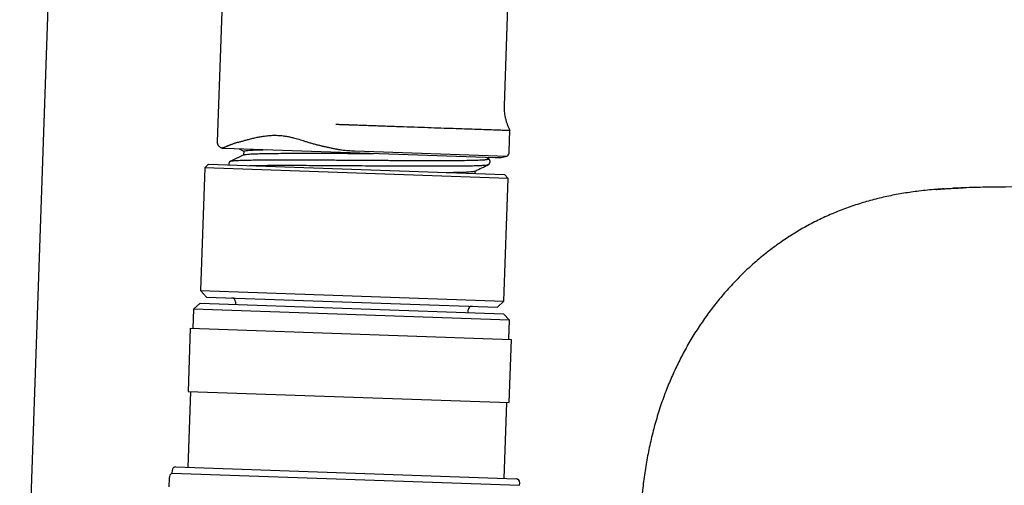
# Model space of a CAD drawing. Header units: millimetres. Extents: x 8 to 785, y 12 to 916.
# Tile 43 of 46: x 620 to 697, y 718 to 755. Entities that reach past the tile are written whole.
import ezdxf

# ---------------------------------------------------------------- set-up
doc = ezdxf.new("R2010")
doc.units = ezdxf.units.MM

msp = doc.modelspace()

# ---------------------------------------------------------------- linework, layer by layer
at = {"color": 7, "linetype": 'Continuous', "lineweight": 30}
for p, q in [((622.141, 765.138), (619.596, 692.249)), ((658.291, 744.522), (658.35, 746.221)), ((635.787, 744.807), (657.174, 744.061)), ((637.323, 744.287), (636.273, 743.785)), ((636.953, 744.762), (637.306, 744.562)), ((637.306, 744.57), (637.296, 744.274)), ((646.084, 744.595), (658.133, 744.174)), ((656.66, 743.975), (656.464, 744.085)), ((634.222, 743.261), (633.884, 733.567)), ((634.532, 743.55), (634.222, 743.261)), ((658.208, 742.424), (634.222, 743.261)), ((634.532, 743.55), (657.918, 742.734)), ((655.603, 742.815), (655.61, 743.016)), ((658.208, 742.424), (657.918, 742.734)), ((657.869, 732.729), (658.208, 742.424)), ((633.884, 733.567), (634.366, 733.05)), ((633.884, 733.567), (657.869, 732.729)), ((633.849, 732.568), (633.332, 732.085)), ((633.849, 732.568), (657.834, 731.73)), ((634.366, 733.05), (657.352, 732.247)), ((636.654, 732.67), (636.647, 732.47)), ((657.352, 732.247), (657.869, 732.729)), ((633.332, 732.085), (633.279, 730.586)), ((658.316, 731.213), (633.332, 732.085)), ((655.036, 731.828), (655.043, 732.028)), ((658.316, 731.213), (657.834, 731.73)), ((658.264, 729.714), (658.316, 731.213)), ((633.079, 730.593), (632.905, 725.596)), ((633.079, 730.593), (658.464, 729.707)), ((658.289, 724.71), (658.464, 729.707)), ((633.105, 725.589), (632.895, 719.593)), ((632.905, 725.596), (658.289, 724.71)), ((657.88, 718.721), (658.09, 724.717)), ((631.636, 719.337), (631.629, 719.137)), ((631.629, 719.137), (659.112, 718.177)), ((631.946, 719.626), (658.83, 718.687)), ((631.415, 718.744), (631.39, 718.045)), ((659.112, 718.177), (659.119, 718.377))]:
    msp.add_line(p, q, dxfattribs=at)
at = {"color": 7, "linetype": 'Continuous', "lineweight": 30, "flags": 128}
for points in [[(640.038, 879.441), (639.126, 854.145), (638.616, 840), (638.22, 829.017), (637.846, 818.632), (637.213, 801.088), (635.201, 745.328)], [(657.918, 748.17), (658.473, 764.623), (659.071, 782.325), (659.173, 785.333)]]:
    msp.add_lwpolyline(points, dxfattribs=at)
at = {"color": 7, "linetype": 'Continuous', "lineweight": 30}
for centre, radius, start, end in [((635.898, 747.978), 3.172, 265.77548, 268), ((657.285, 747.231), 3.172, 268, 285.50214), ((657.791, 744.539), 0.5, 313.0646, 358), ((636.354, 732.68), 0.3, 358, 88), ((655.343, 732.017), 0.3, 88, 178), ((631.915, 718.727), 0.5, 124.8699, 178), ((631.935, 719.326), 0.3, 88, 178), ((658.819, 718.388), 0.3, 358, 88)]:
    msp.add_arc(centre, radius, start, end, dxfattribs=at)
for points, knots in [([(658.358, 746.206), (658.323, 746.277), (658.252, 746.421), (658.162, 746.645), (658.084, 746.875), (658.021, 747.111), (657.972, 747.352), (657.937, 747.595), (657.918, 747.84), (657.913, 748.032), (657.918, 748.142), (657.919, 748.169)], [0, 0, 0, 0, 0.117537, 0.236159, 0.355663, 0.475836, 0.596458, 0.717303, 0.838144, 0.958753, 1, 1, 1, 1]), ([(644.593, 746.701), (644.635, 746.7), (644.725, 746.697), (644.866, 746.692), (645.021, 746.687), (645.19, 746.681), (645.329, 746.676), (645.435, 746.672), (645.501, 746.67), (645.563, 746.668), (645.622, 746.666), (645.679, 746.664), (645.732, 746.662), (645.782, 746.66), (645.844, 746.658), (645.913, 746.655), (645.988, 746.653), (646.05, 746.65), (646.099, 746.649), (646.128, 746.648), (646.139, 746.647)], [0, 0, 0, 0, 0.082978, 0.174613, 0.274906, 0.383857, 0.501466, 0.545899, 0.588308, 0.628694, 0.667057, 0.703396, 0.737711, 0.770003, 0.800271, 0.857129, 0.905103, 0.944194, 0.977833, 1, 1, 1, 1]), ([(646.139, 746.647), (646.534, 746.634), (647.324, 746.606), (648.501, 746.565), (649.659, 746.524), (650.786, 746.485), (651.87, 746.447), (652.901, 746.411), (653.868, 746.377), (654.761, 746.346), (655.571, 746.318), (656.291, 746.293), (656.913, 746.271), (657.43, 746.253), (657.839, 746.239), (658.131, 746.229), (658.316, 746.222), (658.339, 746.221), (658.35, 746.221)], [0, 0, 0, 0, 0.0625, 0.125, 0.187501, 0.250001, 0.312501, 0.375001, 0.437501, 0.500001, 0.562502, 0.625002, 0.687502, 0.750002, 0.812502, 0.875002, 0.937503, 1, 1, 1, 1]), ([(636.859, 745.27), (636.934, 745.292), (637.083, 745.338), (637.337, 745.411), (637.618, 745.488), (637.929, 745.57), (638.264, 745.648), (638.599, 745.715), (638.893, 745.763), (639.145, 745.795), (639.361, 745.814), (639.576, 745.825), (639.79, 745.829), (640.002, 745.824), (640.211, 745.811), (640.438, 745.788), (640.687, 745.751), (640.96, 745.698), (641.288, 745.622), (641.674, 745.514), (641.965, 745.419), (642.112, 745.37)], [0, 0, 0, 0, 0.070339, 0.141519, 0.213526, 0.290666, 0.36715, 0.436588, 0.498849, 0.538594, 0.576968, 0.613991, 0.649689, 0.6841, 0.717266, 0.749241, 0.78968, 0.830523, 0.871882, 0.935088, 1, 1, 1, 1]), ([(635.201, 745.333), (635.201, 745.313), (635.201, 745.274), (635.208, 745.218), (635.221, 745.168), (635.238, 745.119), (635.259, 745.075), (635.282, 745.036), (635.307, 745.002), (635.338, 744.966), (635.38, 744.926), (635.429, 744.889), (635.484, 744.859), (635.542, 744.835), (635.603, 744.819), (635.644, 744.815), (635.664, 744.813)], [0, 0, 0, 0, 0.077605, 0.150858, 0.218646, 0.280063, 0.350866, 0.408053, 0.456209, 0.516817, 0.592027, 0.681103, 0.756199, 0.837373, 0.923416, 1, 1, 1, 1]), ([(636.859, 745.27), (636.833, 745.262), (636.777, 745.246), (636.693, 745.22), (636.603, 745.192), (636.51, 745.161), (636.416, 745.128), (636.328, 745.095), (636.248, 745.064), (636.181, 745.038), (636.128, 745.016), (636.086, 744.998), (636.046, 744.982), (635.989, 744.957), (635.922, 744.929), (635.857, 744.901), (635.806, 744.879), (635.762, 744.861), (635.724, 744.847), (635.693, 744.836), (635.669, 744.829), (635.654, 744.826), (635.645, 744.824), (635.641, 744.823), (635.637, 744.822), (635.634, 744.822), (635.631, 744.821), (635.628, 744.821), (635.631, 744.82), (635.635, 744.819), (635.641, 744.818), (635.649, 744.817), (635.655, 744.816), (635.66, 744.815), (635.662, 744.815), (635.664, 744.815)], [0, 0, 0, 0, 0.0245, 0.052324, 0.083433, 0.117784, 0.155326, 0.195669, 0.232967, 0.268401, 0.298061, 0.322021, 0.343447, 0.37333, 0.437055, 0.496771, 0.552601, 0.604664, 0.669069, 0.73053, 0.7892, 0.843567, 0.856601, 0.869717, 0.882915, 0.896195, 0.90956, 0.917015, 0.925403, 0.938424, 0.956527, 0.970827, 0.982414, 0.992136, 1, 1, 1, 1]), ([(642.112, 745.37), (642.202, 745.34), (642.384, 745.28), (642.662, 745.198), (642.948, 745.12), (643.142, 745.072), (643.24, 745.048)], [0, 0, 0, 0, 0.242209, 0.489633, 0.742242, 1, 1, 1, 1]), ([(643.24, 745.048), (643.321, 745.029), (643.482, 744.991), (643.724, 744.935), (643.98, 744.878), (644.25, 744.82), (644.438, 744.782), (644.533, 744.763)], [0, 0, 0, 0, 0.186647, 0.373302, 0.559974, 0.779983, 1, 1, 1, 1]), ([(637.321, 744.284), (637.34, 744.292), (637.383, 744.311), (637.597, 744.334), (637.935, 744.356), (638.396, 744.373), (638.971, 744.387), (639.656, 744.397), (640.441, 744.404), (641.244, 744.408), (642.032, 744.409), (642.781, 744.409), (643.564, 744.408), (644.32, 744.406), (645.039, 744.403), (645.712, 744.401), (646.367, 744.398), (646.983, 744.396), (647.37, 744.394), (647.556, 744.393)], [0, 0, 0, 0, 0.0553712, 0.1266699, 0.1983645, 0.270455, 0.3429414, 0.4158237, 0.4891017, 0.5627757, 0.6183057, 0.6740585, 0.7300342, 0.7862327, 0.8313577, 0.8766253, 0.9220356, 0.9625326, 1, 1, 1, 1]), ([(637.365, 744.568), (637.365, 744.583), (637.365, 744.621), (637.929, 744.663), (638.703, 744.682), (639.09, 744.692)], [0, 0, 0, 0, 0.248004, 0.624002, 1, 1, 1, 1]), ([(644.533, 744.763), (644.622, 744.747), (644.797, 744.714), (645.06, 744.677), (645.319, 744.646), (645.576, 744.623), (645.83, 744.605), (646, 744.598), (646.084, 744.595)], [0, 0, 0, 0, 0.175398, 0.3460611, 0.5128749, 0.6767916, 0.8388183, 1, 1, 1, 1]), ([(636.275, 743.787), (636.266, 743.783), (636.249, 743.774), (636.229, 743.761), (636.213, 743.749), (636.201, 743.739), (636.193, 743.731), (636.189, 743.726), (636.184, 743.722), (636.181, 743.718), (636.178, 743.715), (636.176, 743.712), (636.173, 743.709), (636.167, 743.701), (636.158, 743.688), (636.148, 743.672), (636.142, 743.66), (636.135, 743.646), (636.127, 743.626), (636.12, 743.603), (636.116, 743.584), (636.115, 743.57), (636.114, 743.556), (636.114, 743.536), (636.115, 743.514), (636.119, 743.501), (636.12, 743.495)], [0, 0, 0, 0, 0.12433, 0.22921, 0.314513, 0.38014, 0.426018, 0.452111, 0.465327, 0.47593, 0.486252, 0.496291, 0.506049, 0.515524, 0.575365, 0.620455, 0.650761, 0.67288, 0.717773, 0.781798, 0.820978, 0.836692, 0.866445, 0.910373, 0.961795, 1, 1, 1, 1]), ([(636.278, 743.781), (636.279, 743.784), (636.285, 743.798), (636.45, 743.818), (636.771, 743.842), (637.25, 743.861), (637.863, 743.875), (638.61, 743.885), (639.481, 743.89), (640.46, 743.892), (641.529, 743.89), (642.671, 743.886), (643.869, 743.88), (645.106, 743.872), (646.366, 743.864), (647.626, 743.856), (648.87, 743.848), (650.078, 743.842), (651.231, 743.837), (652.313, 743.835), (653.301, 743.836), (654.183, 743.841), (654.947, 743.85), (655.587, 743.863), (656.09, 743.881), (656.451, 743.904), (656.645, 743.933), (656.703, 743.958), (656.651, 743.974), (656.641, 743.978)], [0, 0, 0, 0, 0.007456, 0.046802, 0.086183, 0.125557, 0.164886, 0.204165, 0.243447, 0.282779, 0.322155, 0.361535, 0.400877, 0.440166, 0.479443, 0.518764, 0.558133, 0.597516, 0.63687, 0.67617, 0.715442, 0.75475, 0.794111, 0.833497, 0.87286, 0.912168, 0.951427, 0.990698, 1, 1, 1, 1]), ([(637.756, 743.438), (637.792, 743.439), (638.002, 743.444), (638.478, 743.449), (639.178, 743.455), (639.965, 743.458), (640.823, 743.458), (641.746, 743.456), (642.722, 743.452), (643.739, 743.447), (644.785, 743.44), (645.849, 743.434), (646.919, 743.426), (647.982, 743.419), (649.029, 743.413), (650.045, 743.408), (651.021, 743.404), (651.947, 743.402), (652.816, 743.402), (653.617, 743.404), (654.342, 743.409), (654.982, 743.417), (655.529, 743.428), (655.971, 743.443), (656.306, 743.461), (656.522, 743.484), (656.626, 743.501), (656.628, 743.512), (656.628, 743.512)], [0, 0, 0, 0, 0.00851, 0.049813, 0.091066, 0.132249, 0.173376, 0.214505, 0.255695, 0.296953, 0.338258, 0.379568, 0.420841, 0.462047, 0.503187, 0.544306, 0.585472, 0.626709, 0.668002, 0.709315, 0.750604, 0.791833, 0.832994, 0.874115, 0.915265, 0.956482, 0.997764, 1, 1, 1, 1]), ([(655.587, 743.005), (655.763, 743.089), (656.116, 743.258), (656.469, 743.426), (656.645, 743.511)], [0, 0, 0, 0, 0.499964, 1, 1, 1, 1]), ([(656.628, 743.511), (656.633, 743.513), (656.645, 743.519), (656.662, 743.53), (656.678, 743.543), (656.692, 743.555), (656.702, 743.565), (656.712, 743.576), (656.726, 743.593), (656.74, 743.613), (656.752, 743.636), (656.762, 743.659), (656.772, 743.689), (656.777, 743.722), (656.779, 743.752), (656.776, 743.778), (656.772, 743.8), (656.768, 743.817), (656.762, 743.834), (656.756, 743.851), (656.748, 743.866), (656.741, 743.878), (656.736, 743.888), (656.729, 743.898), (656.72, 743.91), (656.707, 743.925), (656.689, 743.944), (656.667, 743.962), (656.649, 743.973), (656.641, 743.978)], [0, 0, 0, 0, 0.0388777, 0.1024729, 0.1556026, 0.1982276, 0.2303359, 0.2519748, 0.2828905, 0.3266946, 0.3534624, 0.3866293, 0.4291861, 0.4759796, 0.5135012, 0.5484145, 0.5765992, 0.5984931, 0.6177368, 0.6455504, 0.6680417, 0.685379, 0.7017152, 0.7254555, 0.7566468, 0.795292, 0.8583802, 0.9346089, 1, 1, 1, 1]), ([(653.308, 742.895), (653.706, 742.901), (654.56, 742.914), (655.346, 742.95), (655.498, 742.988), (655.57, 743.006)], [0, 0, 0, 0, 0.315294, 0.675922, 1, 1, 1, 1]), ([(692.03, 741.555), (692.036, 741.555), (692.047, 741.556), (692.075, 741.558), (692.112, 741.561), (692.148, 741.564), (692.18, 741.567), (692.207, 741.569), (692.237, 741.571), (692.273, 741.574), (692.319, 741.577), (692.377, 741.582), (692.446, 741.587), (692.532, 741.593), (692.636, 741.6), (692.759, 741.608), (692.898, 741.616), (693.052, 741.626), (693.221, 741.635), (693.406, 741.644), (693.574, 741.652), (693.716, 741.659), (693.822, 741.663), (693.913, 741.667), (693.99, 741.67), (694.052, 741.672), (694.098, 741.674), (694.129, 741.675), (694.146, 741.676), (694.155, 741.676), (694.159, 741.676), (694.16, 741.676), (694.161, 741.676), (694.161, 741.676), (694.161, 741.676)], [0, 0, 0, 0, 0.02215, 0.042912, 0.063518, 0.085219, 0.096838, 0.109112, 0.12213, 0.137653, 0.158487, 0.184686, 0.21626, 0.25321, 0.302024, 0.357862, 0.420723, 0.490603, 0.567502, 0.651417, 0.742346, 0.796548, 0.844637, 0.886166, 0.921142, 0.949583, 0.971517, 0.983735, 0.992395, 0.995448, 0.997723, 0.998616, 0.999391, 1, 1, 1, 1]), ([(696.793, 741.735), (696.506, 741.731), (695.934, 741.723), (695.075, 741.705), (694.223, 741.681), (693.656, 741.655), (693.376, 741.643)], [0, 0, 0, 0, 0.251293, 0.502597, 0.753897, 1, 1, 1, 1]), ([(742.21, 741.985), (734.641, 741.944), (723.286, 741.884), (708.147, 741.844), (700.577, 741.772), (696.793, 741.735)], [0, 0, 0, 0, 0.5, 0.750001, 1, 1, 1, 1]), ([(692.671, 741.602), (692.452, 741.587), (692.007, 741.555), (691.34, 741.493), (690.693, 741.421), (690.072, 741.339), (689.477, 741.248), (688.884, 741.144), (688.293, 741.027), (687.705, 740.897), (687.12, 740.752), (686.539, 740.593), (685.958, 740.419), (685.379, 740.229), (684.802, 740.022), (684.23, 739.8), (683.665, 739.563), (683.11, 739.312), (682.564, 739.048), (682.03, 738.771), (681.502, 738.481), (680.98, 738.175), (680.462, 737.853), (679.95, 737.515), (679.448, 737.165), (678.955, 736.8), (678.475, 736.426), (678.007, 736.041), (677.552, 735.647), (677.107, 735.242), (676.669, 734.823), (676.24, 734.391), (675.819, 733.945), (675.409, 733.49), (675.01, 733.024), (674.625, 732.552), (674.254, 732.074), (673.897, 731.59), (673.551, 731.097), (673.214, 730.594), (672.887, 730.08), (672.571, 729.555), (672.266, 729.023), (671.975, 728.484), (671.697, 727.942), (671.433, 727.397), (671.183, 726.849), (670.945, 726.296), (670.709, 725.712), (670.477, 725.096), (670.251, 724.448), (670.04, 723.795), (669.846, 723.137), (669.668, 722.478), (669.506, 721.819), (669.359, 721.161), (669.227, 720.5), (669.108, 719.831), (669.002, 719.156), (668.909, 718.474), (668.845, 717.948), (668.815, 717.649), (668.808, 717.579)], [0, 0, 0, 0, 0.0178056, 0.0359814, 0.0541556, 0.0703815, 0.0866077, 0.1028343, 0.11906, 0.1352844, 0.1515079, 0.1677317, 0.1839551, 0.2004722, 0.2169878, 0.2335021, 0.2500159, 0.2665293, 0.2827476, 0.2989657, 0.3151833, 0.3314002, 0.347911, 0.3644205, 0.3809284, 0.3974347, 0.4139404, 0.4301516, 0.4463636, 0.4625766, 0.4787905, 0.4952998, 0.511809, 0.5283174, 0.544824, 0.5613292, 0.5775391, 0.593749, 0.6099595, 0.6261706, 0.6426771, 0.6591841, 0.6756913, 0.6921981, 0.7087046, 0.7249163, 0.7411282, 0.7573403, 0.7735527, 0.7920411, 0.8105303, 0.8290203, 0.8475106, 0.8660016, 0.8841635, 0.9023264, 0.9204897, 0.9386535, 0.9571895, 0.975727, 0.9942649, 1, 1, 1, 1])]:
    msp.add_open_spline(points, degree=3, knots=knots, dxfattribs=at)

doc.saveas('drawing.dxf')
